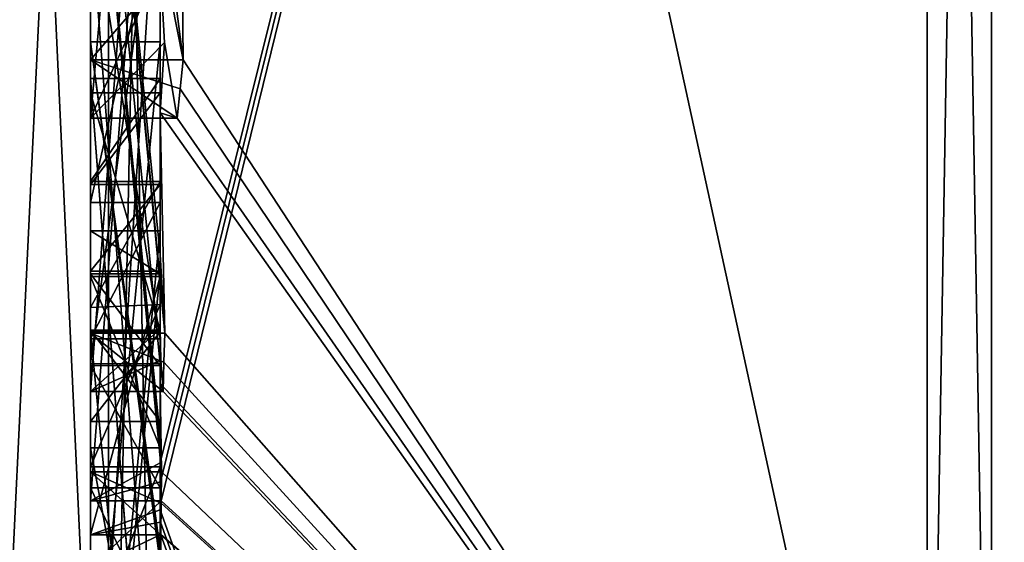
# Model space of a CAD drawing. Extents: x -23 to 470, y -2000 to 0.
# Tile 116 of 198: x -4.8 to -1.97, y -43.9 to -42.4. Entities that reach past the tile are written whole.
import ezdxf

# ---------------------------------------------------------------- set-up
doc = ezdxf.new("R2010")
doc.units = 0
doc.header["$LTSCALE"] = 64.718028
for name, color, linetype in [('1332', 7, 'CONTINUOUS'), ('1337', 7, 'CONTINUOUS'), ('1338', 7, 'CONTINUOUS'), ('1339', 7, 'CONTINUOUS'), ('1340', 7, 'CONTINUOUS'), ('1345', 7, 'CONTINUOUS'), ('1346', 7, 'CONTINUOUS'), ('1353', 7, 'CONTINUOUS'), ('1354', 7, 'CONTINUOUS'), ('1355', 7, 'CONTINUOUS'), ('1358', 7, 'CONTINUOUS'), ('1359', 7, 'CONTINUOUS'), ('1360', 7, 'CONTINUOUS'), ('1362', 7, 'CONTINUOUS'), ('1364', 7, 'CONTINUOUS'), ('1365', 7, 'CONTINUOUS'), ('1367', 7, 'CONTINUOUS'), ('1368', 7, 'CONTINUOUS'), ('1372', 7, 'CONTINUOUS'), ('1374', 7, 'CONTINUOUS'), ('1375', 7, 'CONTINUOUS'), ('1376', 7, 'CONTINUOUS'), ('1380', 7, 'CONTINUOUS'), ('1414', 7, 'CONTINUOUS'), ('1415', 7, 'CONTINUOUS'), ('1462', 7, 'CONTINUOUS'), ('1463', 7, 'CONTINUOUS'), ('1464', 7, 'CONTINUOUS'), ('1465', 7, 'CONTINUOUS'), ('1466', 7, 'CONTINUOUS'), ('1471', 7, 'CONTINUOUS'), ('1472', 7, 'CONTINUOUS'), ('1473', 7, 'CONTINUOUS'), ('1477', 7, 'CONTINUOUS'), ('1478', 7, 'CONTINUOUS'), ('1479', 7, 'CONTINUOUS'), ('1480', 7, 'CONTINUOUS'), ('1481', 7, 'CONTINUOUS'), ('1482', 7, 'CONTINUOUS'), ('1483', 7, 'CONTINUOUS'), ('1485', 7, 'CONTINUOUS'), ('1486', 7, 'CONTINUOUS'), ('1487', 7, 'CONTINUOUS'), ('1488', 7, 'CONTINUOUS'), ('1489', 7, 'CONTINUOUS'), ('1490', 7, 'CONTINUOUS'), ('1491', 7, 'CONTINUOUS'), ('1492', 7, 'CONTINUOUS')]:
    doc.layers.add(name, color=color, linetype=linetype)

msp = doc.modelspace()

# ---------------------------------------------------------------- linework, layer by layer
at = {"layer": '1332', "linetype": 'CONTINUOUS'}
for points in [[(-4.4, -41.1824, 10.1674), (-4.4, -38.471, 14.7638), (-4.4, -46.0213, 1.6862), (-4.4, -41.1824, 10.1674)], [(-4.4, -43.9233, -5.4201), (-4.4, -44.7004, -4.0741), (-4.4, -38.471, -14.7638), (-4.4, -43.9233, -5.4201)], [(-4.4, -38.471, -14.7638), (-4.4, -44.7004, -4.0741), (-4.4, -46.0213, -1.6862), (-4.4, -38.471, -14.7638)], [(-4.4, -42.8623, -7.2577), (-4.4, -43.9233, -5.4201), (-4.4, -38.471, -14.7638), (-4.4, -42.8623, -7.2577)], [(-4.4, -42.5668, -7.7696), (-4.4, -42.8623, -7.2577), (-4.4, -38.471, -14.7638), (-4.4, -42.5668, -7.7696)], [(-4.4, -41.7982, -9.1008), (-4.4, -42.5668, -7.7696), (-4.4, -38.471, -14.7638), (-4.4, -41.7982, -9.1008)], [(-4.4, -43.6713, 11.6044), (-4.4, -39.1573, 15.9926), (-4.4, -41.1824, 10.1674), (-4.4, -43.6713, 11.6044)], [(-4.4, -43.2856, -12.1078), (-4.4, -41.5888, -9.4636), (-4.4, -40.868, -10.712), (-4.4, -43.2856, -12.1078)], [(-4.4, -41.0701, -11.2166), (-4.4, -41.9098, -12.2243), (-4.4, -42.6649, -12.8527), (-4.4, -41.0701, -11.2166)], [(-4.4, -43.0722, -12.3725), (-4.4, -41.0701, -11.2166), (-4.4, -42.6649, -12.8527), (-4.4, -43.0722, -12.3725)], [(-4.4, -41.3536, 9.871), (-4.4, -41.1824, 10.1674), (-4.4, -46.0213, 1.6862), (-4.4, -41.3536, 9.871)], [(-4.4, -43.3864, 11.0446), (-4.4, -41.3536, 9.871), (-4.4, -41.8936, 8.9356), (-4.4, -43.3864, 11.0446)], [(-4.4, -41.8936, 8.9356), (-4.4, -41.3536, 9.871), (-4.4, -46.0213, 1.6862), (-4.4, -41.8936, 8.9356)], [(-4.4, -43.5981, -11.7025), (-4.4, -41.5888, -9.4636), (-4.4, -43.4432, -11.9061), (-4.4, -43.5981, -11.7025)], [(-4.4, -43.4432, -11.9061), (-4.4, -41.5888, -9.4636), (-4.4, -43.2856, -12.1078), (-4.4, -43.4432, -11.9061)], [(-4.4, -44.8863, -9.752), (-4.4, -42.5668, -7.7696), (-4.4, -41.7982, -9.1008), (-4.4, -44.8863, -9.752)], [(-4.4, -42.0881, 8.5986), (-4.4, -41.8936, 8.9356), (-4.4, -46.0213, 1.6862), (-4.4, -42.0881, 8.5986)], [(-4.4, -41.9098, -12.2243), (-4.4, -42.2421, -13.3196), (-4.4, -42.6649, -12.8527), (-4.4, -41.9098, -12.2243)], [(-4.4, -42.9225, -10.4447), (-4.4, -43.3148, -9.7653), (-4.4, -42.0428, -9.4851), (-4.4, -42.9225, -10.4447)], [(-4.4, -44.6844, 10.0976), (-4.4, -42.0881, 8.5986), (-4.4, -42.8713, 7.8502), (-4.4, -44.6844, 10.0976)], [(-4.4, -42.8713, 7.8502), (-4.4, -42.0881, 8.5986), (-4.4, -42.608, 7.6982), (-4.4, -42.8713, 7.8502)], [(-4.4, -42.608, 7.6982), (-4.4, -42.0881, 8.5986), (-4.4, -46.0213, 1.6862), (-4.4, -42.608, 7.6982)], [(-4.4, -43.9214, 11.2588), (-4.4, -42.4607, 9.2163), (-4.4, -44.4993, 10.3934), (-4.4, -43.9214, 11.2588)], [(-4.4, -45.158, -9.2656), (-4.4, -42.5668, -7.7696), (-4.4, -45.024, -9.5097), (-4.4, -45.158, -9.2656)], [(-4.4, -45.024, -9.5097), (-4.4, -42.5668, -7.7696), (-4.4, -44.8863, -9.752), (-4.4, -45.024, -9.5097)], [(-4.4, -43.2894, 6.5179), (-4.4, -42.608, 7.6982), (-4.4, -46.0213, 1.6862), (-4.4, -43.2894, 6.5179)], [(-4.4, -43.2164, -6.8471), (-4.4, -43.9233, -5.4201), (-4.4, -42.8623, -7.2577), (-4.4, -43.2164, -6.8471)], [(-4.4, -43.1201, 7.4194), (-4.4, -44.6844, 10.0976), (-4.4, -42.8713, 7.8502), (-4.4, -43.1201, 7.4194)], [(-4.4, -43.0044, -7.6196), (-4.4, -45.0759, -8.8156), (-4.4, -43.1278, -7.406), (-4.4, -43.0044, -7.6196)], [(-4.4, -44.9428, 9.0462), (-4.4, -44.6844, 10.0976), (-4.4, -43.1201, 7.4194), (-4.4, -44.9428, 9.0462)], [(-4.4, -45.1915, 8.6153), (-4.4, -44.9428, 9.0462), (-4.4, -43.1201, 7.4194), (-4.4, -45.1915, 8.6153)], [(-4.4, -43.1278, -7.406), (-4.4, -45.0759, -8.8156), (-4.4, -43.3925, -7.1131), (-4.4, -43.1278, -7.406)], [(-4.4, -43.1358, -10.6833), (-4.4, -43.8058, -11.4205), (-4.4, -43.6281, -9.8308), (-4.4, -43.1358, -10.6833)], [(-4.4, -43.6825, -6.6419), (-4.4, -43.9233, -5.4201), (-4.4, -43.2164, -6.8471), (-4.4, -43.6825, -6.6419)], [(-4.4, -43.5527, 6.67), (-4.4, -43.2894, 6.5179), (-4.4, -46.0213, 1.6862), (-4.4, -43.5527, 6.67)], [(-4.4, -43.2944, 7.1174), (-4.4, -43.5527, 6.67), (-4.4, -45.3659, 8.3134), (-4.4, -43.2944, 7.1174)], [(-4.4, -43.3925, -7.1131), (-4.4, -45.0759, -8.8156), (-4.4, -43.7428, -6.9829), (-4.4, -43.3925, -7.1131)], [(-4.4, -45.3659, 8.3134), (-4.4, -43.5527, 6.67), (-4.4, -46.0213, 1.6862), (-4.4, -45.3659, 8.3134)], [(-4.4, -43.6281, -9.8308), (-4.4, -43.8058, -11.4205), (-4.4, -44.2671, -10.7532), (-4.4, -43.6281, -9.8308)], [(-4.4, -44.7017, -10.0683), (-4.4, -43.6281, -9.8308), (-4.4, -44.2671, -10.7532), (-4.4, -44.7017, -10.0683)], [(-4.4, -44.2139, -6.6461), (-4.4, -43.9233, -5.4201), (-4.4, -43.6825, -6.6419), (-4.4, -44.2139, -6.6461)], [(-4.4, -43.7428, -6.9829), (-4.4, -45.0759, -8.8156), (-4.4, -44.1618, -7.0093), (-4.4, -43.7428, -6.9829)]]:
    msp.add_3dface(points, dxfattribs=at)
at = {"layer": '1337', "linetype": 'CONTINUOUS'}
for points in [[(-2.1949, -45.7843, -12.921), (-4.4, -35.6608, -17.9321), (-2.1949, -34.793, -20.9066), (-2.1949, -45.7843, -12.921)], [(-4.4, -42.0038, -13.5699), (-4.4, -35.6608, -17.9321), (-4.3341, -42.5125, -13.8636), (-4.4, -42.0038, -13.5699)], [(-4.3341, -42.5125, -13.8636), (-4.4, -35.6608, -17.9321), (-2.1949, -45.7843, -12.921), (-4.3341, -42.5125, -13.8636)], [(-4.3834, -42.2602, -13.718), (-4.4, -42.0038, -13.5699), (-4.3341, -42.5125, -13.8636), (-4.3834, -42.2602, -13.718)], [(-4.4, -42.6649, -12.8527), (-4.4, -42.2421, -13.3196), (-4.3877, -42.4626, -13.4469), (-4.4, -42.6649, -12.8527)], [(-4.3508, -42.6805, -13.5727), (-4.4, -42.6649, -12.8527), (-4.3877, -42.4626, -13.4469), (-4.3508, -42.6805, -13.5727)], [(-4.3429, -42.5961, -13.7189), (-4.3341, -42.5125, -13.8636), (-2.1949, -45.7843, -12.921), (-4.3429, -42.5961, -13.7189)], [(-4.3508, -42.6805, -13.5727), (-4.3429, -42.5961, -13.7189), (-2.1949, -45.7843, -12.921), (-4.3508, -42.6805, -13.5727)], [(-4.4, -43.0722, -12.3725), (-4.4, -42.6649, -12.8527), (-4.3867, -43.2981, -12.5029), (-4.4, -43.0722, -12.3725)], [(-4.4, -42.6649, -12.8527), (-4.3508, -42.6805, -13.5727), (-2.1949, -45.7843, -12.921), (-4.4, -42.6649, -12.8527)], [(-4.3867, -43.2981, -12.5029), (-4.4, -42.6649, -12.8527), (-2.1949, -45.7843, -12.921), (-4.3867, -43.2981, -12.5029)], [(-4.3967, -43.1853, -12.4378), (-4.4, -43.0722, -12.3725), (-4.3867, -43.2981, -12.5029), (-4.3967, -43.1853, -12.4378)], [(-4.4, -43.4432, -11.9061), (-4.4, -43.2856, -12.1078), (-4.3979, -43.376, -12.1599), (-4.4, -43.4432, -11.9061)], [(-4.3893, -43.3819, -12.3577), (-4.3867, -43.2981, -12.5029), (-2.1949, -45.7843, -12.921), (-4.3893, -43.3819, -12.3577)], [(-4.3915, -43.4661, -12.212), (-4.4, -43.4432, -11.9061), (-4.3979, -43.376, -12.1599), (-4.3915, -43.4661, -12.212)], [(-4.3915, -43.4661, -12.212), (-4.3893, -43.3819, -12.3577), (-2.1949, -45.7843, -12.921), (-4.3915, -43.4661, -12.212)], [(-4.4, -43.5981, -11.7025), (-4.4, -43.4432, -11.9061), (-4.3989, -43.6475, -11.7575), (-4.4, -43.5981, -11.7025)], [(-4.4, -43.4432, -11.9061), (-4.3915, -43.4661, -12.212), (-2.1949, -45.7843, -12.921), (-4.4, -43.4432, -11.9061)], [(-4.3989, -43.6475, -11.7575), (-4.4, -43.4432, -11.9061), (-4.3958, -43.6968, -11.8124), (-4.3989, -43.6475, -11.7575)], [(-4.3958, -43.6968, -11.8124), (-4.4, -43.4432, -11.9061), (-2.1949, -45.7843, -12.921), (-4.3958, -43.6968, -11.8124)], [(-4.3969, -43.787, -11.656), (-4.3958, -43.6968, -11.8124), (-2.1949, -45.7843, -12.921), (-4.3969, -43.787, -11.656)], [(-4.3978, -43.8775, -11.4994), (-4.3969, -43.787, -11.656), (-2.1949, -45.7843, -12.921), (-4.3978, -43.8775, -11.4994)], [(-4.4, -44.2671, -10.7532), (-4.4, -43.8058, -11.4205), (-2.1949, -49.9825), (-4.4, -44.2671, -10.7532)], [(-4.4, -43.8058, -11.4205), (-4.3995, -43.8416, -11.46), (-2.1949, -49.9825), (-4.4, -43.8058, -11.4205)], [(-4.3995, -43.8416, -11.46), (-4.3978, -43.8775, -11.4994), (-2.1949, -49.9825), (-4.3995, -43.8416, -11.46)], [(-2.1949, -49.9825), (-4.3978, -43.8775, -11.4994), (-2.1949, -45.7843, -12.921), (-2.1949, -49.9825)]]:
    msp.add_3dface(points, dxfattribs=at)
at = {"layer": '1338', "linetype": 'CONTINUOUS'}
for points in [[(-4.4, -39.1573, 15.9926), (-4.4, -43.6713, 11.6044), (-2.1949, -34.793, 20.9066), (-4.4, -39.1573, 15.9926)], [(-2.1949, -34.793, 20.9066), (-4.4, -43.6713, 11.6044), (-4.3992, -43.7259, 11.6359), (-2.1949, -34.793, 20.9066)], [(-4.3969, -43.7805, 11.6674), (-2.1949, -34.793, 20.9066), (-4.3992, -43.7259, 11.6359), (-4.3969, -43.7805, 11.6674)], [(-2.1949, -45.7843, 12.921), (-2.1949, -34.793, 20.9066), (-4.3969, -43.7805, 11.6674), (-2.1949, -45.7843, 12.921)], [(-4.3978, -43.8771, 11.5), (-2.1949, -45.7843, 12.921), (-4.3969, -43.7805, 11.6674), (-4.3978, -43.8771, 11.5)], [(-4.3985, -43.974, 11.3323), (-2.1949, -45.7843, 12.921), (-4.3978, -43.8771, 11.5), (-4.3985, -43.974, 11.3323)]]:
    msp.add_3dface(points, dxfattribs=at)
at = {"layer": '1339', "linetype": 'CONTINUOUS'}
for points in [[(0, -45.3483, 12.6046), (0, -34.6274, 20.3941), (-2.0094, -45.7739, 12.9135), (0, -45.3483, 12.6046)], [(-2.0094, -45.7739, 12.9135), (0, -34.6274, 20.3941), (-2.0094, -34.789, 20.8945), (-2.0094, -45.7739, 12.9135)]]:
    msp.add_3dface(points, dxfattribs=at)
at = {"layer": '1340', "linetype": 'CONTINUOUS'}
for points in [[(0, -34.6274, -20.3941), (0, -45.3483, -12.6046), (-2.0094, -34.789, -20.8945), (0, -34.6274, -20.3941)], [(-2.0094, -34.789, -20.8945), (0, -45.3483, -12.6046), (-2.0094, -45.7739, -12.9135), (-2.0094, -34.789, -20.8945)]]:
    msp.add_3dface(points, dxfattribs=at)
at = {"layer": '1345', "linetype": 'CONTINUOUS'}
for points in [[(-2.1949, -34.793, -20.9066), (-2.0094, -34.789, -20.8945), (-2.0094, -45.7739, -12.9135), (-2.1949, -34.793, -20.9066)], [(-2.1949, -45.7843, -12.921), (-2.1949, -34.793, -20.9066), (-2.0094, -45.7739, -12.9135), (-2.1949, -45.7843, -12.921)]]:
    msp.add_3dface(points, dxfattribs=at)
at = {"layer": '1346', "linetype": 'CONTINUOUS'}
for points in [[(-2.1949, -34.793, 20.9066), (-2.1949, -45.7843, 12.921), (-2.0094, -34.789, 20.8945), (-2.1949, -34.793, 20.9066)], [(-2.1949, -45.7843, 12.921), (-2.0094, -45.7739, 12.9135), (-2.0094, -34.789, 20.8945), (-2.1949, -45.7843, 12.921)]]:
    msp.add_3dface(points, dxfattribs=at)
at = {"layer": '1353', "linetype": 'CONTINUOUS'}
for points in [[(-4.6, -43.7805, 11.6674), (-4.6, -41.1824, 10.1674), (-4.6, -41.3536, 9.871), (-4.6, -43.7805, 11.6674)], [(-4.6, -43.3864, 11.0446), (-4.6, -43.7805, 11.6674), (-4.6, -41.3536, 9.871), (-4.6, -43.3864, 11.0446)], [(-4.6, -42.4607, 9.2163), (-4.6, -43.974, 11.3323), (-4.6, -41.8936, 8.9356), (-4.6, -42.4607, 9.2163)], [(-4.6, -41.8936, 8.9356), (-4.6, -43.974, 11.3323), (-4.6, -43.3864, 11.0446), (-4.6, -41.8936, 8.9356)], [(-4.6, -42.0881, 8.5986), (-4.6, -42.4607, 9.2163), (-4.6, -41.8936, 8.9356), (-4.6, -42.0881, 8.5986)], [(-4.6, -44.5119, 10.4006), (-4.6, -42.4607, 9.2163), (-4.6, -42.0881, 8.5986), (-4.6, -44.5119, 10.4006)], [(-4.6, -44.6862, 10.0986), (-4.6, -44.5119, 10.4006), (-4.6, -42.0881, 8.5986), (-4.6, -44.6862, 10.0986)], [(-4.6, -42.608, 7.6982), (-4.6, -43.2894, 6.5179), (-4.6, -42.8713, 7.8502), (-4.6, -42.608, 7.6982)], [(-4.6, -42.8713, 7.8502), (-4.6, -43.2894, 6.5179), (-4.6, -43.1201, 7.4194), (-4.6, -42.8713, 7.8502)], [(-4.6, -43.2894, 6.5179), (-4.6, -43.2944, 7.1174), (-4.6, -43.1201, 7.4194), (-4.6, -43.2894, 6.5179)], [(-4.6, -43.1201, 7.4194), (-4.6, -43.2944, 7.1174), (-4.6, -45.1915, 8.6153), (-4.6, -43.1201, 7.4194)], [(-4.6, -43.5527, 6.67), (-4.6, -43.2944, 7.1174), (-4.6, -43.2894, 6.5179), (-4.6, -43.5527, 6.67)], [(-4.6, -43.2944, 7.1174), (-4.6, -45.3659, 8.3134), (-4.6, -45.1915, 8.6153), (-4.6, -43.2944, 7.1174)], [(-4.6, -43.974, 11.3323), (-4.6, -43.7805, 11.6674), (-4.6, -43.3864, 11.0446), (-4.6, -43.974, 11.3323)]]:
    msp.add_3dface(points, dxfattribs=at)
at = {"layer": '1354', "linetype": 'CONTINUOUS'}
for points in [[(-4.4, -43.1201, 7.4194), (-4.4, -42.8713, 7.8502), (-4.6, -43.1201, 7.4194), (-4.4, -43.1201, 7.4194)], [(-4.4, -42.8713, 7.8502), (-4.6, -42.8713, 7.8502), (-4.6, -43.1201, 7.4194), (-4.4, -42.8713, 7.8502)]]:
    msp.add_3dface(points, dxfattribs=at)
at = {"layer": '1355', "linetype": 'CONTINUOUS'}
for points in [[(-4.4, -45.1915, 8.6153), (-4.4, -43.1201, 7.4194), (-4.6, -45.1915, 8.6153), (-4.4, -45.1915, 8.6153)], [(-4.4, -43.1201, 7.4194), (-4.6, -43.1201, 7.4194), (-4.6, -45.1915, 8.6153), (-4.4, -43.1201, 7.4194)]]:
    msp.add_3dface(points, dxfattribs=at)
at = {"layer": '1358', "linetype": 'CONTINUOUS'}
for points in [[(-4.3978, -43.8771, 11.5), (-4.3969, -43.7805, 11.6674), (-4.6, -43.974, 11.3323), (-4.3978, -43.8771, 11.5)], [(-4.3969, -43.7805, 11.6674), (-4.6, -43.7805, 11.6674), (-4.6, -43.974, 11.3323), (-4.3969, -43.7805, 11.6674)], [(-4.3985, -43.974, 11.3323), (-4.3978, -43.8771, 11.5), (-4.6, -43.974, 11.3323), (-4.3985, -43.974, 11.3323)]]:
    msp.add_3dface(points, dxfattribs=at)
at = {"layer": '1359', "linetype": 'CONTINUOUS'}
for points in [[(-4.4, -42.4607, 9.2163), (-4.4, -43.9214, 11.2588), (-4.6, -42.4607, 9.2163), (-4.4, -42.4607, 9.2163)], [(-4.4, -43.9214, 11.2588), (-4.3996, -43.9477, 11.2955), (-4.6, -42.4607, 9.2163), (-4.4, -43.9214, 11.2588)], [(-4.3996, -43.9477, 11.2955), (-4.3985, -43.974, 11.3323), (-4.6, -42.4607, 9.2163), (-4.3996, -43.9477, 11.2955)], [(-4.3985, -43.974, 11.3323), (-4.6, -43.974, 11.3323), (-4.6, -42.4607, 9.2163), (-4.3985, -43.974, 11.3323)]]:
    msp.add_3dface(points, dxfattribs=at)
at = {"layer": '1360', "linetype": 'CONTINUOUS'}
for points in [[(-4.4, -44.4993, 10.3934), (-4.4, -42.4607, 9.2163), (-4.6, -44.5119, 10.4006), (-4.4, -44.4993, 10.3934)], [(-4.4, -42.4607, 9.2163), (-4.6, -42.4607, 9.2163), (-4.6, -44.5119, 10.4006), (-4.4, -42.4607, 9.2163)]]:
    msp.add_3dface(points, dxfattribs=at)
at = {"layer": '1362', "linetype": 'CONTINUOUS'}
for points in [[(-4.4, -42.0881, 8.5986), (-4.4, -44.6844, 10.0976), (-4.6, -42.0881, 8.5986), (-4.4, -42.0881, 8.5986)], [(-4.4, -44.6844, 10.0976), (-4.6, -44.6862, 10.0986), (-4.6, -42.0881, 8.5986), (-4.4, -44.6844, 10.0976)]]:
    msp.add_3dface(points, dxfattribs=at)
at = {"layer": '1364', "linetype": 'CONTINUOUS'}
for points in [[(-4.4, -43.3864, 11.0446), (-4.4, -41.8936, 8.9356), (-4.6, -43.3864, 11.0446), (-4.4, -43.3864, 11.0446)], [(-4.4, -41.8936, 8.9356), (-4.6, -41.8936, 8.9356), (-4.6, -43.3864, 11.0446), (-4.4, -41.8936, 8.9356)]]:
    msp.add_3dface(points, dxfattribs=at)
at = {"layer": '1365', "linetype": 'CONTINUOUS'}
for points in [[(-4.4, -41.3536, 9.871), (-4.4, -43.3864, 11.0446), (-4.6, -41.3536, 9.871), (-4.4, -41.3536, 9.871)], [(-4.4, -43.3864, 11.0446), (-4.6, -43.3864, 11.0446), (-4.6, -41.3536, 9.871), (-4.4, -43.3864, 11.0446)]]:
    msp.add_3dface(points, dxfattribs=at)
at = {"layer": '1367', "linetype": 'CONTINUOUS'}
for points in [[(-4.4, -43.6713, 11.6044), (-4.4, -41.1824, 10.1674), (-4.6, -43.7805, 11.6674), (-4.4, -43.6713, 11.6044)], [(-4.4, -41.1824, 10.1674), (-4.6, -41.1824, 10.1674), (-4.6, -43.7805, 11.6674), (-4.4, -41.1824, 10.1674)], [(-4.3992, -43.7259, 11.6359), (-4.4, -43.6713, 11.6044), (-4.6, -43.7805, 11.6674), (-4.3992, -43.7259, 11.6359)], [(-4.3969, -43.7805, 11.6674), (-4.3992, -43.7259, 11.6359), (-4.6, -43.7805, 11.6674), (-4.3969, -43.7805, 11.6674)]]:
    msp.add_3dface(points, dxfattribs=at)
at = {"layer": '1368', "linetype": 'CONTINUOUS'}
for points in [[(-4.6, -42.6805, -13.5727), (-4.6, -40.4525, -12.2864), (-4.6, -39.9144, -12.3636), (-4.6, -42.6805, -13.5727)], [(-4.6, -42.5125, -13.8636), (-4.6, -42.6805, -13.5727), (-4.6, -39.9144, -12.3636), (-4.6, -42.5125, -13.8636)], [(-4.6, -43.4661, -12.212), (-4.6, -40.868, -10.712), (-4.6, -41.0701, -11.2166), (-4.6, -43.4661, -12.212)], [(-4.6, -43.2981, -12.5029), (-4.6, -43.4661, -12.212), (-4.6, -41.0701, -11.2166), (-4.6, -43.2981, -12.5029)], [(-4.6, -41.5888, -9.4636), (-4.6, -43.6968, -11.8124), (-4.6, -42.9225, -10.4447), (-4.6, -41.5888, -9.4636)], [(-4.6, -42.0428, -9.4851), (-4.6, -41.5888, -9.4636), (-4.6, -42.9225, -10.4447), (-4.6, -42.0428, -9.4851)], [(-4.6, -44.8863, -9.752), (-4.6, -41.7982, -9.1008), (-4.6, -44.7035, -10.0687), (-4.6, -44.8863, -9.752)], [(-4.6, -44.7035, -10.0687), (-4.6, -41.7982, -9.1008), (-4.6, -43.6281, -9.8308), (-4.6, -44.7035, -10.0687)], [(-4.6, -43.6281, -9.8308), (-4.6, -41.7982, -9.1008), (-4.6, -43.3148, -9.7653), (-4.6, -43.6281, -9.8308)], [(-4.6, -43.3148, -9.7653), (-4.6, -41.7982, -9.1008), (-4.6, -42.0428, -9.4851), (-4.6, -43.3148, -9.7653)], [(-4.6, -42.5668, -7.7696), (-4.6, -45.1649, -9.2696), (-4.6, -45.0759, -8.8156), (-4.6, -42.5668, -7.7696)], [(-4.6, -42.8623, -7.2577), (-4.6, -42.5668, -7.7696), (-4.6, -43.0044, -7.6196), (-4.6, -42.8623, -7.2577)], [(-4.6, -42.5668, -7.7696), (-4.6, -45.0759, -8.8156), (-4.6, -43.0044, -7.6196), (-4.6, -42.5668, -7.7696)], [(-4.6, -43.2248, -6.8404), (-4.6, -42.8623, -7.2577), (-4.6, -43.3909, -7.1138), (-4.6, -43.2248, -6.8404)], [(-4.6, -43.3909, -7.1138), (-4.6, -42.8623, -7.2577), (-4.6, -43.1278, -7.406), (-4.6, -43.3909, -7.1138)], [(-4.6, -43.1278, -7.406), (-4.6, -42.8623, -7.2577), (-4.6, -43.0044, -7.6196), (-4.6, -43.1278, -7.406)], [(-4.6, -43.1358, -10.6833), (-4.6, -43.6281, -9.8308), (-4.6, -42.9225, -10.4447), (-4.6, -43.1358, -10.6833)], [(-4.6, -43.6281, -9.8308), (-4.6, -43.3148, -9.7653), (-4.6, -42.9225, -10.4447), (-4.6, -43.6281, -9.8308)], [(-4.6, -43.6968, -11.8124), (-4.6, -43.1358, -10.6833), (-4.6, -42.9225, -10.4447), (-4.6, -43.6968, -11.8124)], [(-4.6, -43.8775, -11.4994), (-4.6, -43.1358, -10.6833), (-4.6, -43.6968, -11.8124), (-4.6, -43.8775, -11.4994)], [(-4.6, -43.6825, -6.6419), (-4.6, -43.2248, -6.8404), (-4.6, -44.1316, -7.0018), (-4.6, -43.6825, -6.6419)], [(-4.6, -44.1316, -7.0018), (-4.6, -43.2248, -6.8404), (-4.6, -43.7428, -6.9829), (-4.6, -44.1316, -7.0018)], [(-4.6, -43.7428, -6.9829), (-4.6, -43.2248, -6.8404), (-4.6, -43.3909, -7.1138), (-4.6, -43.7428, -6.9829)], [(-4.6, -44.1869, -6.6399), (-4.6, -43.6825, -6.6419), (-4.6, -45.346, -7.3126), (-4.6, -44.1869, -6.6399)], [(-4.6, -45.346, -7.3126), (-4.6, -43.6825, -6.6419), (-4.6, -45.5904, -7.7501), (-4.6, -45.346, -7.3126)], [(-4.6, -45.5904, -7.7501), (-4.6, -43.6825, -6.6419), (-4.6, -44.6269, -7.2036), (-4.6, -45.5904, -7.7501)], [(-4.6, -44.6269, -7.2036), (-4.6, -43.6825, -6.6419), (-4.6, -44.1316, -7.0018), (-4.6, -44.6269, -7.2036)]]:
    msp.add_3dface(points, dxfattribs=at)
at = {"layer": '1372', "linetype": 'CONTINUOUS'}
for points in [[(-4.4, -43.2856, -12.1078), (-4.4, -40.868, -10.712), (-4.6, -43.4661, -12.212), (-4.4, -43.2856, -12.1078)], [(-4.4, -40.868, -10.712), (-4.6, -40.868, -10.712), (-4.6, -43.4661, -12.212), (-4.4, -40.868, -10.712)], [(-4.3979, -43.376, -12.1599), (-4.4, -43.2856, -12.1078), (-4.6, -43.4661, -12.212), (-4.3979, -43.376, -12.1599)], [(-4.3915, -43.4661, -12.212), (-4.3979, -43.376, -12.1599), (-4.6, -43.4661, -12.212), (-4.3915, -43.4661, -12.212)]]:
    msp.add_3dface(points, dxfattribs=at)
at = {"layer": '1374', "linetype": 'CONTINUOUS'}
for points in [[(-4.4, -44.8863, -9.752), (-4.4, -41.7982, -9.1008), (-4.6, -44.8863, -9.752), (-4.4, -44.8863, -9.752)], [(-4.4, -41.7982, -9.1008), (-4.6, -41.7982, -9.1008), (-4.6, -44.8863, -9.752), (-4.4, -41.7982, -9.1008)]]:
    msp.add_3dface(points, dxfattribs=at)
at = {"layer": '1375', "linetype": 'CONTINUOUS'}
for points in [[(-4.4, -43.2164, -6.8471), (-4.4, -42.8623, -7.2577), (-4.6, -43.2248, -6.8404), (-4.4, -43.2164, -6.8471)], [(-4.4, -42.8623, -7.2577), (-4.6, -42.8623, -7.2577), (-4.6, -43.2248, -6.8404), (-4.4, -42.8623, -7.2577)], [(-4.4, -43.6825, -6.6419), (-4.4, -43.2164, -6.8471), (-4.6, -43.6825, -6.6419), (-4.4, -43.6825, -6.6419)], [(-4.4, -43.2164, -6.8471), (-4.6, -43.2248, -6.8404), (-4.6, -43.6825, -6.6419), (-4.4, -43.2164, -6.8471)]]:
    msp.add_3dface(points, dxfattribs=at)
at = {"layer": '1376', "linetype": 'CONTINUOUS'}
for points in [[(-4.4, -44.2139, -6.6461), (-4.4, -43.6825, -6.6419), (-4.6, -44.1869, -6.6399), (-4.4, -44.2139, -6.6461)], [(-4.4, -43.6825, -6.6419), (-4.6, -43.6825, -6.6419), (-4.6, -44.1869, -6.6399), (-4.4, -43.6825, -6.6419)]]:
    msp.add_3dface(points, dxfattribs=at)
at = {"layer": '1380', "linetype": 'CONTINUOUS'}
for points in [[(-4.4, -42.5668, -7.7696), (-4.4, -45.158, -9.2656), (-4.6, -42.5668, -7.7696), (-4.4, -42.5668, -7.7696)], [(-4.4, -45.158, -9.2656), (-4.4, -45.1649, -9.2696), (-4.6, -42.5668, -7.7696), (-4.4, -45.158, -9.2656)], [(-4.4, -45.1649, -9.2696), (-4.6, -45.1649, -9.2696), (-4.6, -42.5668, -7.7696), (-4.4, -45.1649, -9.2696)]]:
    msp.add_3dface(points, dxfattribs=at)
at = {"layer": '1414', "linetype": 'CONTINUOUS'}
for points in [[(-4.9, -45.5332, -1.5315), (-4.9, -38.093, -14.4185), (-4.549, -38.2017, -14.518), (-4.9, -45.5332, -1.5315)], [(-4.549, -45.6738, -1.5759), (-4.9, -45.5332, -1.5315), (-4.549, -38.2017, -14.518), (-4.549, -45.6738, -1.5759)], [(-4.4, -38.471, -14.7638), (-4.549, -45.6738, -1.5759), (-4.549, -38.2017, -14.518), (-4.4, -38.471, -14.7638)], [(-4.4, -38.471, -14.7638), (-4.4, -46.0213, -1.6862), (-4.549, -45.6738, -1.5759), (-4.4, -38.471, -14.7638)]]:
    msp.add_3dface(points, dxfattribs=at)
at = {"layer": '1415', "linetype": 'CONTINUOUS'}
for points in [[(-4.9, -38.093, 14.4185), (-4.9, -45.5332, 1.5315), (-4.549, -45.6738, 1.5759), (-4.9, -38.093, 14.4185)], [(-4.549, -38.2017, 14.518), (-4.9, -38.093, 14.4185), (-4.549, -45.6738, 1.5759), (-4.549, -38.2017, 14.518)], [(-4.4, -46.0213, 1.6862), (-4.4, -38.471, 14.7638), (-4.549, -38.2017, 14.518), (-4.4, -46.0213, 1.6862)], [(-4.4, -46.0213, 1.6862), (-4.549, -38.2017, 14.518), (-4.549, -45.6738, 1.5759), (-4.4, -46.0213, 1.6862)]]:
    msp.add_3dface(points, dxfattribs=at)
at = {"layer": '1462', "linetype": 'CONTINUOUS'}
for points in [[(-4.4, -42.8713, 7.8502), (-4.4, -42.608, 7.6982), (-4.6, -42.8713, 7.8502), (-4.4, -42.8713, 7.8502)], [(-4.4, -42.608, 7.6982), (-4.6, -42.608, 7.6982), (-4.6, -42.8713, 7.8502), (-4.4, -42.608, 7.6982)]]:
    msp.add_3dface(points, dxfattribs=at)
at = {"layer": '1463', "linetype": 'CONTINUOUS'}
for points in [[(-4.4, -42.608, 7.6982), (-4.4, -43.2894, 6.5179), (-4.6, -42.608, 7.6982), (-4.4, -42.608, 7.6982)], [(-4.4, -43.2894, 6.5179), (-4.6, -43.2894, 6.5179), (-4.6, -42.608, 7.6982), (-4.4, -43.2894, 6.5179)]]:
    msp.add_3dface(points, dxfattribs=at)
at = {"layer": '1464', "linetype": 'CONTINUOUS'}
for points in [[(-4.4, -43.2894, 6.5179), (-4.4, -43.5527, 6.67), (-4.6, -43.2894, 6.5179), (-4.4, -43.2894, 6.5179)], [(-4.4, -43.5527, 6.67), (-4.6, -43.5527, 6.67), (-4.6, -43.2894, 6.5179), (-4.4, -43.5527, 6.67)]]:
    msp.add_3dface(points, dxfattribs=at)
at = {"layer": '1465', "linetype": 'CONTINUOUS'}
for points in [[(-4.4, -43.5527, 6.67), (-4.4, -43.2944, 7.1174), (-4.6, -43.5527, 6.67), (-4.4, -43.5527, 6.67)], [(-4.4, -43.2944, 7.1174), (-4.6, -43.2944, 7.1174), (-4.6, -43.5527, 6.67), (-4.4, -43.2944, 7.1174)]]:
    msp.add_3dface(points, dxfattribs=at)
at = {"layer": '1466', "linetype": 'CONTINUOUS'}
for points in [[(-4.4, -43.2944, 7.1174), (-4.4, -45.3659, 8.3134), (-4.6, -43.2944, 7.1174), (-4.4, -43.2944, 7.1174)], [(-4.4, -45.3659, 8.3134), (-4.6, -45.3659, 8.3134), (-4.6, -43.2944, 7.1174), (-4.4, -45.3659, 8.3134)]]:
    msp.add_3dface(points, dxfattribs=at)
at = {"layer": '1471', "linetype": 'CONTINUOUS'}
for points in [[(-4.3834, -42.2602, -13.718), (-4.6, -42.5125, -13.8636), (-4.6, -39.9144, -12.3636), (-4.3834, -42.2602, -13.718)], [(-4.3834, -42.2602, -13.718), (-4.3341, -42.5125, -13.8636), (-4.6, -42.5125, -13.8636), (-4.3834, -42.2602, -13.718)]]:
    msp.add_3dface(points, dxfattribs=at)
at = {"layer": '1472', "linetype": 'CONTINUOUS'}
for points in [[(-4.3341, -42.5125, -13.8636), (-4.3429, -42.5961, -13.7189), (-4.6, -42.5125, -13.8636), (-4.3341, -42.5125, -13.8636)], [(-4.3429, -42.5961, -13.7189), (-4.3508, -42.6805, -13.5727), (-4.6, -42.5125, -13.8636), (-4.3429, -42.5961, -13.7189)], [(-4.3508, -42.6805, -13.5727), (-4.6, -42.6805, -13.5727), (-4.6, -42.5125, -13.8636), (-4.3508, -42.6805, -13.5727)]]:
    msp.add_3dface(points, dxfattribs=at)
at = {"layer": '1473', "linetype": 'CONTINUOUS'}
for points in [[(-4.4, -42.2421, -13.3196), (-4.4, -40.4525, -12.2864), (-4.6, -42.6805, -13.5727), (-4.4, -42.2421, -13.3196)], [(-4.4, -40.4525, -12.2864), (-4.6, -40.4525, -12.2864), (-4.6, -42.6805, -13.5727), (-4.4, -40.4525, -12.2864)], [(-4.3877, -42.4626, -13.4469), (-4.4, -42.2421, -13.3196), (-4.6, -42.6805, -13.5727), (-4.3877, -42.4626, -13.4469)], [(-4.3508, -42.6805, -13.5727), (-4.3877, -42.4626, -13.4469), (-4.6, -42.6805, -13.5727), (-4.3508, -42.6805, -13.5727)]]:
    msp.add_3dface(points, dxfattribs=at)
at = {"layer": '1477', "linetype": 'CONTINUOUS'}
for points in [[(-4.4, -41.0701, -11.2166), (-4.4, -43.0722, -12.3725), (-4.6, -41.0701, -11.2166), (-4.4, -41.0701, -11.2166)], [(-4.4, -43.0722, -12.3725), (-4.3967, -43.1853, -12.4378), (-4.6, -41.0701, -11.2166), (-4.4, -43.0722, -12.3725)], [(-4.3967, -43.1853, -12.4378), (-4.3867, -43.2981, -12.5029), (-4.6, -41.0701, -11.2166), (-4.3967, -43.1853, -12.4378)], [(-4.3867, -43.2981, -12.5029), (-4.6, -43.2981, -12.5029), (-4.6, -41.0701, -11.2166), (-4.3867, -43.2981, -12.5029)]]:
    msp.add_3dface(points, dxfattribs=at)
at = {"layer": '1478', "linetype": 'CONTINUOUS'}
for points in [[(-4.3867, -43.2981, -12.5029), (-4.3893, -43.3819, -12.3577), (-4.6, -43.2981, -12.5029), (-4.3867, -43.2981, -12.5029)], [(-4.3893, -43.3819, -12.3577), (-4.3915, -43.4661, -12.212), (-4.6, -43.2981, -12.5029), (-4.3893, -43.3819, -12.3577)], [(-4.3915, -43.4661, -12.212), (-4.6, -43.4661, -12.212), (-4.6, -43.2981, -12.5029), (-4.3915, -43.4661, -12.212)]]:
    msp.add_3dface(points, dxfattribs=at)
at = {"layer": '1479', "linetype": 'CONTINUOUS'}
for points in [[(-4.4, -41.5888, -9.4636), (-4.4, -43.5981, -11.7025), (-4.6, -41.5888, -9.4636), (-4.4, -41.5888, -9.4636)], [(-4.4, -43.5981, -11.7025), (-4.3989, -43.6475, -11.7575), (-4.6, -41.5888, -9.4636), (-4.4, -43.5981, -11.7025)], [(-4.3989, -43.6475, -11.7575), (-4.3958, -43.6968, -11.8124), (-4.6, -41.5888, -9.4636), (-4.3989, -43.6475, -11.7575)], [(-4.3958, -43.6968, -11.8124), (-4.6, -43.6968, -11.8124), (-4.6, -41.5888, -9.4636), (-4.3958, -43.6968, -11.8124)]]:
    msp.add_3dface(points, dxfattribs=at)
at = {"layer": '1480', "linetype": 'CONTINUOUS'}
for points in [[(-4.3958, -43.6968, -11.8124), (-4.3969, -43.787, -11.656), (-4.6, -43.6968, -11.8124), (-4.3958, -43.6968, -11.8124)], [(-4.3969, -43.787, -11.656), (-4.3978, -43.8775, -11.4994), (-4.6, -43.6968, -11.8124), (-4.3969, -43.787, -11.656)], [(-4.3978, -43.8775, -11.4994), (-4.6, -43.8775, -11.4994), (-4.6, -43.6968, -11.8124), (-4.3978, -43.8775, -11.4994)]]:
    msp.add_3dface(points, dxfattribs=at)
at = {"layer": '1481', "linetype": 'CONTINUOUS'}
for points in [[(-4.4, -43.8058, -11.4205), (-4.4, -43.1358, -10.6833), (-4.6, -43.8775, -11.4994), (-4.4, -43.8058, -11.4205)], [(-4.4, -43.1358, -10.6833), (-4.6, -43.1358, -10.6833), (-4.6, -43.8775, -11.4994), (-4.4, -43.1358, -10.6833)], [(-4.3995, -43.8416, -11.46), (-4.4, -43.8058, -11.4205), (-4.6, -43.8775, -11.4994), (-4.3995, -43.8416, -11.46)], [(-4.3978, -43.8775, -11.4994), (-4.3995, -43.8416, -11.46), (-4.6, -43.8775, -11.4994), (-4.3978, -43.8775, -11.4994)]]:
    msp.add_3dface(points, dxfattribs=at)
at = {"layer": '1482', "linetype": 'CONTINUOUS'}
for points in [[(-4.4, -43.1358, -10.6833), (-4.4, -43.6281, -9.8308), (-4.6, -43.1358, -10.6833), (-4.4, -43.1358, -10.6833)], [(-4.4, -43.6281, -9.8308), (-4.6, -43.6281, -9.8308), (-4.6, -43.1358, -10.6833), (-4.4, -43.6281, -9.8308)]]:
    msp.add_3dface(points, dxfattribs=at)
at = {"layer": '1483', "linetype": 'CONTINUOUS'}
for points in [[(-4.4, -43.6281, -9.8308), (-4.4, -44.7017, -10.0683), (-4.6, -43.6281, -9.8308), (-4.4, -43.6281, -9.8308)], [(-4.4, -44.7017, -10.0683), (-4.6, -44.7035, -10.0687), (-4.6, -43.6281, -9.8308), (-4.4, -44.7017, -10.0683)]]:
    msp.add_3dface(points, dxfattribs=at)
at = {"layer": '1485', "linetype": 'CONTINUOUS'}
for points in [[(-4.4, -43.3148, -9.7653), (-4.4, -42.9225, -10.4447), (-4.6, -43.3148, -9.7653), (-4.4, -43.3148, -9.7653)], [(-4.6, -43.3148, -9.7653), (-4.4, -42.9225, -10.4447), (-4.6, -42.9225, -10.4447), (-4.6, -43.3148, -9.7653)]]:
    msp.add_3dface(points, dxfattribs=at)
at = {"layer": '1486', "linetype": 'CONTINUOUS'}
for points in [[(-4.4, -42.9225, -10.4447), (-4.4, -42.0428, -9.4851), (-4.6, -42.9225, -10.4447), (-4.4, -42.9225, -10.4447)], [(-4.4, -42.0428, -9.4851), (-4.6, -42.0428, -9.4851), (-4.6, -42.9225, -10.4447), (-4.4, -42.0428, -9.4851)]]:
    msp.add_3dface(points, dxfattribs=at)
at = {"layer": '1487', "linetype": 'CONTINUOUS'}
for points in [[(-4.4, -42.0428, -9.4851), (-4.4, -43.3148, -9.7653), (-4.6, -42.0428, -9.4851), (-4.4, -42.0428, -9.4851)], [(-4.4, -43.3148, -9.7653), (-4.6, -43.3148, -9.7653), (-4.6, -42.0428, -9.4851), (-4.4, -43.3148, -9.7653)]]:
    msp.add_3dface(points, dxfattribs=at)
at = {"layer": '1488', "linetype": 'CONTINUOUS'}
for points in [[(-4.4, -42.8623, -7.2577), (-4.4, -42.5668, -7.7696), (-4.6, -42.8623, -7.2577), (-4.4, -42.8623, -7.2577)], [(-4.4, -42.5668, -7.7696), (-4.6, -42.5668, -7.7696), (-4.6, -42.8623, -7.2577), (-4.4, -42.5668, -7.7696)]]:
    msp.add_3dface(points, dxfattribs=at)
at = {"layer": '1489', "linetype": 'CONTINUOUS'}
for points in [[(-4.4, -45.0759, -8.8156), (-4.4, -43.0044, -7.6196), (-4.6, -45.0759, -8.8156), (-4.4, -45.0759, -8.8156)], [(-4.6, -45.0759, -8.8156), (-4.4, -43.0044, -7.6196), (-4.6, -43.0044, -7.6196), (-4.6, -45.0759, -8.8156)]]:
    msp.add_3dface(points, dxfattribs=at)
at = {"layer": '1490', "linetype": 'CONTINUOUS'}
for points in [[(-4.4, -43.0044, -7.6196), (-4.4, -43.1278, -7.406), (-4.6, -43.0044, -7.6196), (-4.4, -43.0044, -7.6196)], [(-4.4, -43.1278, -7.406), (-4.6, -43.1278, -7.406), (-4.6, -43.0044, -7.6196), (-4.4, -43.1278, -7.406)]]:
    msp.add_3dface(points, dxfattribs=at)
at = {"layer": '1491', "linetype": 'CONTINUOUS'}
for points in [[(-4.4, -43.1278, -7.406), (-4.4, -43.3925, -7.1131), (-4.6, -43.1278, -7.406), (-4.4, -43.1278, -7.406)], [(-4.4, -43.3925, -7.1131), (-4.6, -43.3909, -7.1138), (-4.6, -43.1278, -7.406), (-4.4, -43.3925, -7.1131)], [(-4.4, -43.3925, -7.1131), (-4.4, -43.7428, -6.9829), (-4.6, -43.3909, -7.1138), (-4.4, -43.3925, -7.1131)], [(-4.4, -43.7428, -6.9829), (-4.6, -43.7428, -6.9829), (-4.6, -43.3909, -7.1138), (-4.4, -43.7428, -6.9829)]]:
    msp.add_3dface(points, dxfattribs=at)
at = {"layer": '1492', "linetype": 'CONTINUOUS'}
for points in [[(-4.4, -43.7428, -6.9829), (-4.4, -44.1618, -7.0093), (-4.6, -43.7428, -6.9829), (-4.4, -43.7428, -6.9829)], [(-4.4, -44.1618, -7.0093), (-4.6, -44.1316, -7.0018), (-4.6, -43.7428, -6.9829), (-4.4, -44.1618, -7.0093)]]:
    msp.add_3dface(points, dxfattribs=at)

doc.saveas('drawing.dxf')
